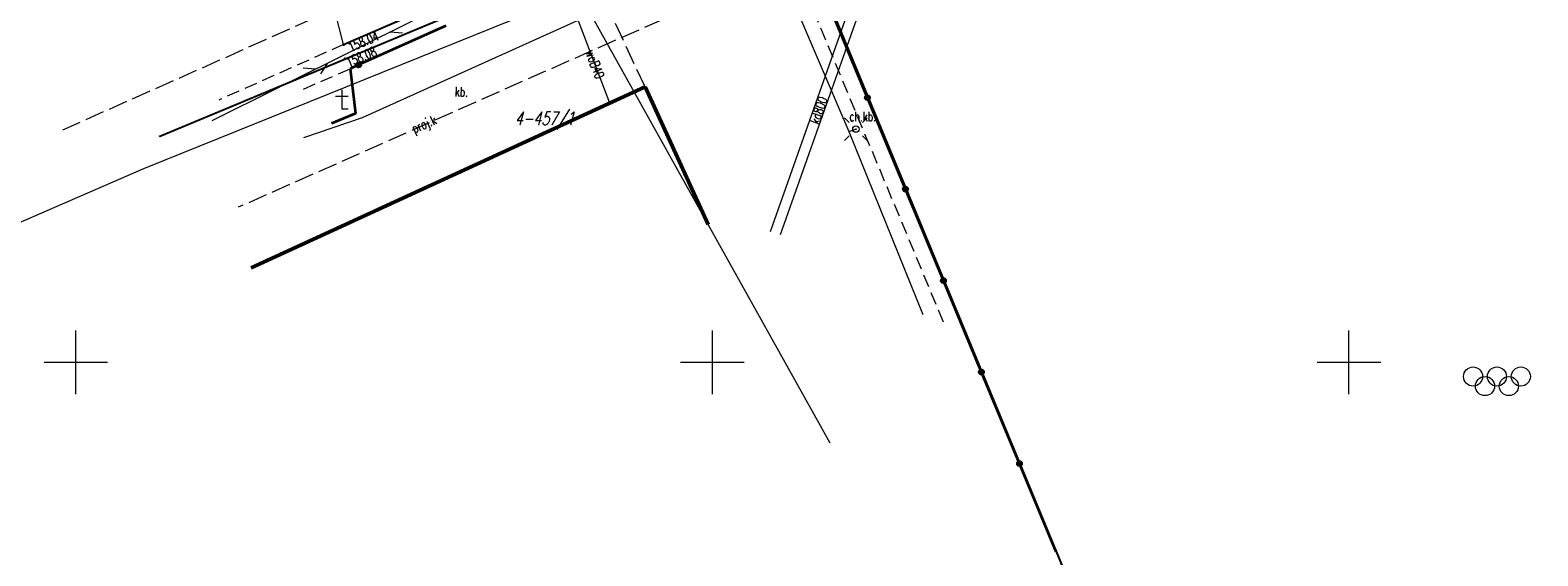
# Model space of a CAD drawing. Header units: metres. Extents: x 0 to 7550187, y 0 to 5738922.
# Tile 33 of 43: x 7549846 to 7549965, y 5738635 to 5738676. Entities that reach past the tile are written whole.
import ezdxf
from ezdxf import colors
from ezdxf.entities.mleader import LeaderData, LeaderLine
from ezdxf.enums import TextEntityAlignment as Align
from ezdxf.math import Vec2, Vec3

# ---------------------------------------------------------------- set-up
doc = ezdxf.new("R2010")
doc.units = ezdxf.units.M
for name, pattern in [('1', [0]), ('1_14', [1, -1]), ('1_OTKC', [1.5, 1, -0.5]), ('1_OTKJ', [2, 1.5, -0.5]), ('1_OTKK', [0]), ('1_OTKU', [2, 1.5, -0.5]), ('1_OTSP', [1.5, 1, -0.5]), ('2_EGBU_A', [0]), ('3_SUEP_A', [0]), ('3_SUGP', [0]), ('3_SUKP', [0]), ('3_SUPP_P', [2, 1.5, -0.5]), ('3_SUTP_A', [0]), ('3_SUWP', [0]), ('HIDDEN', [0.375, 0.25, -0.125])]:
    doc.linetypes.add(name, pattern=pattern)
for name, color, linetype, lineweight in [('_STYL_OPIS', 4, 'Continuous', 0), ('Dzialki', 90, '1', 18), ('Numery_dzialek', 90, 'Continuous', 13), ('OTD_T_0', 7, 'Continuous', 18), ('OTK_E_T_1', 7, 'Continuous', 0), ('OTK_E_T_3', 7, 'Continuous', 0), ('OTK_L_0', 7, '1_OTKJ', 18), ('OTK_L_1', 7, '1_OTKK', 25), ('OTK_L_2', 7, '1_OTKC', 18), ('OTK_L_4', 7, '1_OTKU', 18), ('OTO_L_0', 7, 'Continuous', 35), ('OTR_T_0', 7, 'Continuous', 18), ('OTS_L_1', 7, '1_OTSP', 18), ('Podzial_sekcyjny_krzyze', 7, '1', 0), ('SUE_T_3', 7, 'Continuous', 18), ('SUEP_L_0', 1, '3_SUEP_A', 18), ('SUWP_E_T_0', 5, 'Continuous', 0), ('SUWP_L_0', 5, '3_SUWP', 18)]:
    doc.layers.add(name, color=color, linetype=linetype, lineweight=lineweight)
doc.layers.add('_STYL_OPISY', color=7, linetype='Continuous')
for name, color, linetype, lineweight, true_color in [('EGBB_L_0', 7, '2_EGBU_A', 50, 0x804000), ('P_SUKP_E_T_0', 7, 'Continuous', 0, 0x803300), ('P_SUKP_L_0', 7, '3_SUPP_P', 18, 0x803300), ('SUGP_L_0', 7, '3_SUGP', 18, 0xbfbf00), ('SUKP_E_T_0', 7, 'Continuous', 0, 0x803300), ('SUKP_L_0', 7, '3_SUKP', 18, 0x803300), ('SUTP_L_0', 7, '3_SUTP_A', 18, 0xff9100)]:
    doc.layers.add(name, color=color, linetype=linetype, lineweight=lineweight, true_color=true_color)
doc.styles.add('Romans', font='Romans.shx', dxfattribs={"width": 0.75})
doc.styles.get("Standard").update_dxf_attribs({"font": 'romans.shx', "width": 0.75})

# ---------------------------------------------------------------- blocks, each defined once
blk = doc.blocks.new('2_OTDF')
at = {"linetype": 'Continuous'}
for p, q in [((0, 1.5), (0, 0)), ((-0.5, 1), (0.5, 1)), ((0, 0), (0.5, 0))]:
    blk.add_line(p, q, dxfattribs=at)
blk = doc.blocks.new('2_OTRS')
at = {"linetype": 'Continuous'}
blk.add_circle((0, 0), 0.045, dxfattribs=at)
blk = doc.blocks.new('2_OTSP')
at = {"linetype": 'Continuous'}
for centre in [(-1.875, 0.4845), (0, 0.4845), (1.875, 0.4845), (-0.9375, -0.2655), (0.9375, -0.2655)]:
    blk.add_circle(centre, 0.75, dxfattribs=at)
blk = doc.blocks.new('4_SUEO_W')
at = {"linetype": 'Continuous'}
for p, q in [((-0.53035, 0.53035), (-0.8839, 0.8839)), ((0.53035, 0.53035), (0.8839, 0.8839)), ((-0.53035, -0.53035), (-0.8839, -0.8839)), ((0.53035, -0.53035), (0.8839, -0.8839))]:
    blk.add_line(p, q, dxfattribs=at)
blk.add_circle((0, 0), 0.025, dxfattribs=at)
blk = doc.blocks.new('4_SUPP')
at = {"linetype": 'Continuous'}
blk.add_circle((0, 0), 0.25, dxfattribs=at)
blk = doc.blocks.new('G.6640.1.3850.2024_plan')
at = {"layer": 'Dzialki'}
for p in [(7549856.54, 5738667.76), (7549909.25, 5738643.64)]:
    blk.add_line(p, (7549888.39, 5738681.03), dxfattribs=at)
at = {"layer": 'EGBB_L_0', "linetype": '2_EGBU_A'}
for p, q in [((7549894.71, 5738671.62), (7549863.78, 5738657.41)), ((7549899.67, 5738660.81), (7549894.71, 5738671.62))]:
    blk.add_line(p, q, dxfattribs=at)
at = {"layer": 'OTK_L_0', "linetype": '1_OTKJ'}
for p, q in [((7549882.64, 5738679.98), (7549871.03, 5738674.94)), ((7549848.98, 5738668.25), (7549870.31, 5738677.73))]:
    blk.add_line(p, q, dxfattribs=at)
at = {"layer": 'OTK_L_0', "linetype": '1_14'}
blk.add_line((7549871.03, 5738674.94), (7549870.31, 5738677.73), dxfattribs=at)
at = {"layer": 'OTK_L_1', "linetype": '1_OTKK'}
for p, q in [((7549906.33, 5738685.06), (7549948.43, 5738583.44)), ((7549871.03, 5738674.94), (7549882.64, 5738679.98))]:
    blk.add_line(p, q, dxfattribs=at)
at = {"layer": 'OTK_L_2', "linetype": '1_OTKC'}
for p, q in [((7549905.02, 5738684.55), (7549918.2, 5738653)), ((7549935.15, 5738615.49), (7549906.33, 5738685.06)), ((7549882.64, 5738679.98), (7549871.03, 5738674.94)), ((7549871.54, 5738673.04), (7549879.06, 5738676.4)), ((7549871.03, 5738674.94), (7549861.23, 5738670.58)), ((7549867.87, 5738671.45), (7549871.54, 5738673.04))]:
    blk.add_line(p, q, dxfattribs=at)
at = {"layer": 'OTK_L_4', "linetype": '1_OTKU'}
for p, q in [((7549894.71, 5738671.62), (7549891.22, 5738679.11)), ((7549879.06, 5738676.4), (7549871.54, 5738673.04)), ((7549871.54, 5738673.04), (7549871.97, 5738669.52)), ((7549871.91, 5738661.14), (7549894.71, 5738671.62)), ((7549871.97, 5738669.52), (7549870.07, 5738668.74))]:
    blk.add_line(p, q, dxfattribs=at)
at = {"layer": 'OTO_L_0'}
for p, q in [((7549912.17, 5738670.77), (7549909.19, 5738677.95)), ((7549879.06, 5738676.4), (7549872.21, 5738673.34)), ((7549872.21, 5738673.34), (7549871.54, 5738673.04)), ((7549871.54, 5738673.04), (7549871.97, 5738669.52)), ((7549915.16, 5738663.59), (7549912.17, 5738670.77)), ((7549871.97, 5738669.52), (7549870.07, 5738668.74)), ((7549918.15, 5738656.41), (7549915.16, 5738663.59)), ((7549921.13, 5738649.23), (7549918.15, 5738656.41)), ((7549924.12, 5738642.04), (7549921.13, 5738649.23)), ((7549927, 5738635.12), (7549924.12, 5738642.04))]:
    blk.add_line(p, q, dxfattribs=at)
for centre in [(7549872.21, 5738673.34), (7549912.17, 5738670.77), (7549915.16, 5738663.59), (7549918.15, 5738656.41), (7549921.13, 5738649.23), (7549924.12, 5738642.04)]:
    blk.add_circle(centre, 0.17, dxfattribs=at)
at = {"layer": 'OTS_L_1', "linetype": '1_OTSP'}
blk.add_line((7549906.33, 5738685.06), (7549948.43, 5738583.44), dxfattribs=at)
at = {"layer": 'P_SUKP_L_0', "linetype": '3_SUPP_P'}
blk.add_line((7549897.87, 5738677.7), (7549862.75, 5738662.16), dxfattribs=at)
at = {"layer": 'Podzial_sekcyjny_krzyze'}
for p, q in [((7549850, 5738647.5), (7549850, 5738652.5)), ((7549900, 5738647.5), (7549900, 5738652.5)), ((7549950, 5738647.5), (7549950, 5738652.5)), ((7549847.5, 5738650), (7549852.5, 5738650)), ((7549897.5, 5738650), (7549902.5, 5738650)), ((7549947.5, 5738650), (7549952.5, 5738650))]:
    blk.add_line(p, q, dxfattribs=at)
at = {"layer": 'SUEP_L_0', "linetype": '3_SUEP_A'}
for p, q in [((7549902.68, 5738686.87), (7549910.71, 5738668.12)), ((7549910.71, 5738668.12), (7549911.27, 5738668.3)), ((7549910.71, 5738668.12), (7549916.53, 5738653.74))]:
    blk.add_line(p, q, dxfattribs=at)
at = {"layer": 'SUGP_L_0', "linetype": '3_SUGP'}
for p, q in [((7549872.51, 5738669.22), (7549894.78, 5738679.26)), ((7549867.92, 5738667.63), (7549872.51, 5738669.22))]:
    blk.add_line(p, q, dxfattribs=at)
at = {"layer": 'SUKP_L_0', "linetype": '3_SUKP'}
for p, q in [((7549904.57, 5738660.27), (7549914.64, 5738688.77)), ((7549915.4, 5738688.5), (7549905.33, 5738660.01))]:
    blk.add_line(p, q, dxfattribs=at)
at = {"layer": 'SUTP_L_0', "linetype": '3_SUTP_A'}
for p, q in [((7549885.63, 5738681.38), (7549872.2, 5738674.68)), ((7549875.65, 5738675.84), (7549874.66, 5738675.91)), ((7549872.2, 5738674.68), (7549865.85, 5738671.51)), ((7549868.85, 5738673.01), (7549867.86, 5738673.08)), ((7549869.74, 5738673.46), (7549869.21, 5738672.63)), ((7549865.85, 5738671.51), (7549860.69, 5738668.94))]:
    blk.add_line(p, q, dxfattribs=at)
at = {"layer": 'SUWP_L_0', "linetype": '3_SUWP'}
for p, q in [((7549887.11, 5738678.01), (7549855.31, 5738665.18)), ((7549891.94, 5738670.35), (7549888.95, 5738678.17)), ((7549855.31, 5738665.18), (7549845.32, 5738660.84))]:
    blk.add_line(p, q, dxfattribs=at)
at = {"layer": 'OTD_T_0'}
blk.add_blockref('2_OTDF', (7549870.89, 5738669.89), dxfattribs=at)
at = {"layer": 'OTR_T_0'}
for p in [(7549871.04, 5738674.9), (7549871.13, 5738673.85)]:
    blk.add_blockref('2_OTRS', p, dxfattribs=at)
at = {"layer": 'OTS_L_1'}
blk.add_blockref('2_OTSP', (7549961.62, 5738648.39), dxfattribs=at)
at = {"layer": 'SUE_T_3'}
for name in ['4_SUEO_W', '4_SUPP']:
    blk.add_blockref(name, (7549911.27, 5738668.3), dxfattribs=at)
at = {"layer": 'Numery_dzialek', "oblique": 15, "width": 0.7}
blk.add_text('4-457/1', height=1.05, dxfattribs=at).set_placement((7549884.47, 5738669.67), align=Align.TOP_LEFT)
at = {"layer": 'OTK_E_T_1', "lineweight": 9, "width": 0.7}
blk.add_text('ch.kb.', height=0.75, dxfattribs=at).set_placement((7549911.8, 5738669.29), align=Align.MIDDLE)
at = {"layer": 'OTK_E_T_3', "lineweight": 9, "width": 0.7}
blk.add_text('kb.', height=0.75, rotation=358.6196, dxfattribs=at).set_placement((7549880.29, 5738671.23), align=Align.MIDDLE)
at = {"layer": 'OTR_T_0', "lineweight": 9, "width": 0.7}
for s, rotation, p in [('158.04', 23.652, (7549871.3, 5738675.03)), ('158.08', 22.3686, (7549871.13, 5738673.85))]:
    blk.add_text(s, height=0.75, rotation=rotation, dxfattribs=at).set_placement(p, align=Align.TOP_LEFT)
at = {"layer": 'P_SUKP_E_T_0', "lineweight": 9, "width": 0.7}
blk.add_text('proj.k', height=0.75, rotation=23.905, dxfattribs=at).set_placement((7549877.39, 5738668.6), align=Align.MIDDLE)
at = {"layer": 'SUKP_E_T_0', "lineweight": 9, "width": 0.7}
blk.add_text('kd800', height=0.75, rotation=70.5416, dxfattribs=at).set_placement((7549908.35, 5738669.78), align=Align.MIDDLE)
at = {"layer": 'SUWP_E_T_0', "lineweight": 9, "width": 0.7}
blk.add_text('woB40', height=0.75, rotation=290.9426, dxfattribs=at).set_placement((7549890.78, 5738673.39), align=Align.MIDDLE)

msp = doc.modelspace()

# ---------------------------------------------------------------- linework, layer by layer
at = {"layer": '_STYL_OPIS', "color": 1, "linetype": 'HIDDEN', "lineweight": 35, "ltscale": 5, "const_width": 0.1, "flags": 128}
msp.add_lwpolyline([(7549998.0455, 5738727.32706), (7549973.3355, 5738716.31706), (7549888.44278, 5738680.97321), (7549856.57391, 5738667.69535)], dxfattribs=at)

# ---------------------------------------------------------------- block references
msp.add_blockref('G.6640.1.3850.2024_plan', (0, 0))

# ---------------------------------------------------------------- leaders
at = {"layer": '_STYL_OPISY', "linetype": 'Continuous'}
ml = msp.add_multileader_mtext('Standard', dxfattribs=at)
ml.set_content('{\\fArial|b0|i0|c238|p34;\\W0.95;DW807}', color=256)
ml.set_leader_properties(linetype='Continuous')
ml.build(insert=Vec2(0, 0))
ml.multileader.update_dxf_attribs({"text_right_attachment_type": 6, "dogleg_length": 0.36, "arrow_head_size": 0.06532})
ctx = ml.context
ctx.base_point, ctx.char_height, ctx.arrow_head_size, ctx.landing_gap_size, ctx.plane_origin, ctx.plane_x_axis, ctx.plane_y_axis = Vec3(7549922.91842, 5738705.78773), 0.54432, 0.06532, 0.03266, Vec3(7549915.78608, 5738708.33501), Vec3(0.898072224, 0.439848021), Vec3(-0.439848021, 0.898072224)
ctx.right_attachment, ctx.text_align_type = 6, 2
notes = []
notes.append((ctx, [(0, (0, 0, 0), (0, 0), (1, 0), 1, [])]))
ctx.mtext.insert, ctx.mtext.text_direction, ctx.mtext.rotation, ctx.mtext.alignment, ctx.mtext.flow_direction = Vec3(7549924.90976, 5738707.07125), Vec3(0.898072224, 0.439848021), 0.455429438, 3, 5
ml = msp.add_multileader_mtext('Standard', dxfattribs=at)
ml.set_content('{\\fArial|b0|i0|c238|p34;\\W0.95;GARWOLIN}', color=256)
ml.set_leader_properties(linetype='Continuous')
ml.build(insert=Vec2(0, 0))
ml.multileader.update_dxf_attribs({"text_right_attachment_type": 6, "dogleg_length": 0.36, "arrow_head_size": 0.054})
ctx = ml.context
ctx.base_point, ctx.char_height, ctx.arrow_head_size, ctx.landing_gap_size, ctx.plane_origin, ctx.plane_x_axis, ctx.plane_y_axis = Vec3(7549922.68643, 5738702.77508), 0.45, 0.054, 0.027, Vec3(7549916.82354, 5738705.09313), Vec3(0.91514998, 0.403113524), Vec3(-0.403113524, 0.91514998)
ctx.right_attachment, ctx.text_align_type = 6, 2
notes.append((ctx, [(0, (0, 0, 0), (0, 0), (1, 0), 1, [])]))
ctx.mtext.insert, ctx.mtext.text_direction, ctx.mtext.rotation, ctx.mtext.alignment, ctx.mtext.flow_direction = Vec3(7549925.5208, 5738704.27364), Vec3(0.91514998, 0.403113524), 0.414916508, 3, 5
ml = msp.add_multileader_mtext('Standard', dxfattribs=at)
ml.set_content('{\\fArial|b0|i0|c238|p34;\\W0.95;MACIEJOWICE}', color=256)
ml.set_leader_properties(linetype='Continuous')
ml.build(insert=Vec2(0, 0))
ml.multileader.update_dxf_attribs({"text_right_attachment_type": 6, "dogleg_length": 0.36, "arrow_head_size": 0.054})
ctx = ml.context
ctx.base_point, ctx.char_height, ctx.arrow_head_size, ctx.landing_gap_size, ctx.plane_origin, ctx.plane_x_axis, ctx.plane_y_axis = Vec3(7549898.48062, 5738695.72685), 0.45, 0.054, 0.027, Vec3(7549903.75997, 5738702.85813), Vec3(0.919644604, 0.392751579), Vec3(-0.392751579, 0.919644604)
ctx.right_attachment = 6
notes.append((ctx, [(0, (0, 0, 0), (0, 0), (1, 0), 1, [])]))
ctx.mtext.insert, ctx.mtext.text_direction, ctx.mtext.rotation, ctx.mtext.flow_direction = Vec3(7549898.41557, 5738695.9479), Vec3(0.919644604, 0.392751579), 0.40362169, 5
at = {"layer": '_STYL_OPISY'}
ml = msp.add_multileader_mtext('Standard', dxfattribs=at)
ml.set_content('{\\W0.85;\\C256;chodnik}', color=5, style='Romans')
ml.set_leader_properties(color=256, lineweight=-1)
ml.build(insert=Vec2(0, 0))
ml.multileader.update_dxf_attribs({"text_left_attachment_type": 6, "text_right_attachment_type": 6, "dogleg_length": 0.07355, "arrow_head_size": 0.2})
ctx = ml.context
ctx.base_point, ctx.char_height, ctx.arrow_head_size, ctx.landing_gap_size, ctx.plane_origin = Vec3(7549911.27105, 5738695.04221), 0.3, 0.2, 0.08, Vec3(7549912.20485, 5738694.70922)
ctx.left_attachment, ctx.right_attachment = 6, 6
notes.append((ctx, [(0, (0, 0, 0), (0, 0), (1, 0), 1, [])]))
ctx.mtext.insert, ctx.mtext.flow_direction = Vec3(7549911.35105, 5738695.40221), 5
for ctx, leaders in notes:
    for number, flags, end, landing, length, lines in leaders:
        leader = LeaderData()
        leader.index, (leader.has_last_leader_line, leader.has_dogleg_vector, leader.attachment_direction) = number, flags
        leader.last_leader_point, leader.dogleg_vector, leader.dogleg_length = Vec3(end), Vec3(landing), length
        for number, points, colour, breaks in lines:
            line = LeaderLine()
            line.index, line.vertices, line.color, line.breaks = number, Vec3.list(points), colors.encode_raw_color(colour), breaks
            leader.lines.append(line)
        ctx.leaders.append(leader)

doc.saveas('drawing.dxf')
